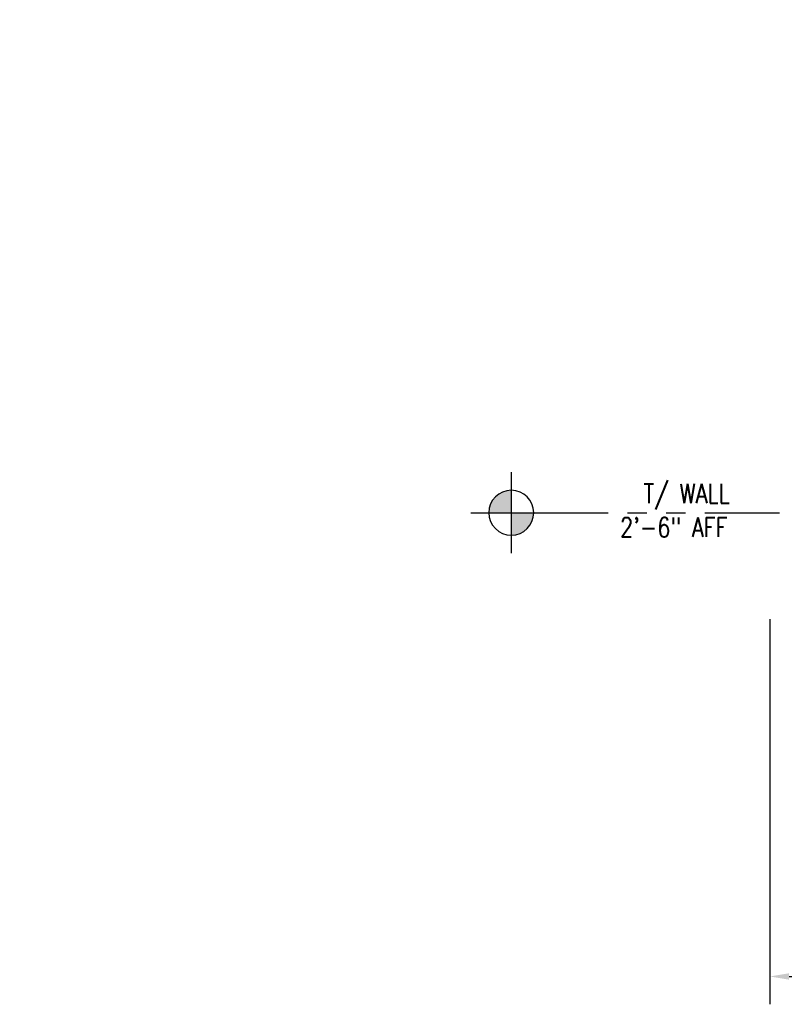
# Model space of a CAD drawing. Header units: inches. Extents: x -23263 to 12194, y -1275 to 507.
# Tile 1 of 8: x -1125 to -651, y -1275 to -664. Entities that reach past the tile are written whole.
import ezdxf
from ezdxf import colors
from ezdxf.entities.mleader import LeaderData, LeaderLine
from ezdxf.math import Vec2, Vec3

# ---------------------------------------------------------------- set-up
doc = ezdxf.new("R2010")
doc.units = ezdxf.units.IN
doc.header["$MEASUREMENT"] = 0
doc.linetypes.add('PHANTOM2', pattern=[1.25, 0.625, -0.125, 0.125, -0.125, 0.125, -0.125])
doc.layers.add('S-ANNO-DIMS', color=1, linetype='Continuous')
doc.layers.add('S-ANNO-TEXT', color=2, linetype='Continuous')
doc.layers.add('S-ANNO-SYMB', color=2, linetype='Continuous', lineweight=25)
doc.styles.add('Annotative', font='romans.shx', dxfattribs={"width": 0.8, "height": 0.125})
doc.styles.get("Standard").update_dxf_attribs({"font": 'romans.shx', "width": 0.8})
doc.dimstyles.new('Annotative', dxfattribs={"dimscale": 0, "dimtxt": 0.125, "dimasz": 0.125, "dimexe": 0.179688, "dimexo": 0.0625, "dimgap": 0.09, "dimtad": 1, "dimdec": 3, "dimzin": 3, "dimdsep": 46, "dimlunit": 4, "dimtxsty": 'Annotative', "dimcen": 0.09, "dimclrt": 2, "dimazin": 2, "dimtfac": 1, "dimtdec": 3, "dimtmove": 1, "dimatfit": 3, "dimfxl": 1, "dimtfill": 1, "dimfrac": 2, "dimtolj": 1, "dimtzin": 0, "dimarcsym": 0})

# ---------------------------------------------------------------- blocks, each defined once
blk = doc.blocks.new('*D27')
at = {"layer": 'Defpoints', "color": 0, "transparency": 16777216}
for p in [(-660, -1030), (660, -1045), (660, -1257.46)]:
    blk.add_point(p, dxfattribs=at)
at = {"layer": 'S-ANNO-DIMS', "color": 0, "lineweight": -2, "transparency": 16777216}
for p, q in [((-660, -1036), (-660, -1274.71)), ((660, -1051), (660, -1274.71)), ((-648, -1257.46), (648, -1257.46))]:
    blk.add_line(p, q, dxfattribs=at)
at = {"layer": 'S-ANNO-DIMS', "color": 0, "transparency": 16777216}
for points in [[(-648, -1255.46), (-648, -1259.46), (-660, -1257.46)], [(648, -1255.46), (648, -1259.46), (660, -1257.46)]]:
    blk.add_solid(points, dxfattribs=at)
at = {"layer": 'S-ANNO-DIMS', "color": 2, "transparency": 16777216, "insert": (0, -1241.67), "char_height": 12, "attachment_point": 5, "style": 'Annotative', "bg_fill": 3, "box_fill_scale": 1.25, "bg_fill_color": 256, "bg_fill_true_color": 13158600, "bg_fill_transparency": 0}
blk.add_mtext('\\A1;110\'-0"', dxfattribs=at)
blk = doc.blocks.new('*U28')
h = blk.add_hatch(color=256)
h.paths.add_polyline_path([(1.6488, 0), (1.794, 0), (1.794, -0.1452, -0.414214)])
h.paths.add_polyline_path([(1.794, 0.1452, -0.414214), (1.9392, 0), (1.794, 0)])
for p, q in [((1.794, 0.2611), (1.794, -0.2611)), ((2.0551, 0), (1.5329, 0))]:
    blk.add_line(p, q)
at = {"linetype": 'PHANTOM2'}
blk.add_line((1.794, 0), (0.0625, 0), dxfattribs=at)
blk.add_circle((1.794, 0), 0.1452)
for tag, p in [('RLINE_1', (0.2966, 0.25)), ('RLINE_2', (0.2966, 0.0625)), ('RLINE_3', (0.2966, -0.1563))]:
    blk.add_attdef(tag, p, '', height=0.1)

msp = doc.modelspace()

# ---------------------------------------------------------------- block references
at = {"layer": 'S-ANNO-SYMB', "linetype": 'Continuous', "lineweight": 0}
ref = msp.add_blockref('*U28', (-648, -970), dxfattribs=dict(at, xscale=-96, yscale=96, zscale=96))
ref.add_attrib('RLINE_2', 'T/ WALL', (-738.188, -964), dxfattribs={"layer": '0', "height": 12, "width": 0.8})
ref.add_attrib('RLINE_3', '2\'-6" AFF', (-752.8166, -985), dxfattribs={"layer": '0', "height": 12, "width": 0.8})

# ---------------------------------------------------------------- dimensions: what is measured, and where the dimension line sits
at = {"layer": 'S-ANNO-DIMS'}
dim = msp.add_linear_dim(base=(660, -1257.4558), p1=(-660, -1030), p2=(660, -1045), dimstyle='Annotative', override={"dimpost": '\\X'}, dxfattribs=at)
dim.commit()
dim.dimension.update_dxf_attribs({"geometry": '*D27', "text_midpoint": (0, -1241.6729)})

# ---------------------------------------------------------------- leaders
at = {"layer": 'S-ANNO-TEXT'}
ml = msp.add_multileader_mtext('Standard', dxfattribs=at)
ml.set_content('REFER TO S-706\\PFOR VENTILATOR DETAIL.', color=2, style='Annotative')
ml.set_leader_properties(color=1)
ml.build(insert=Vec2(0, 0))
ml.multileader.update_dxf_attribs({"dogleg_length": 0.125, "arrow_head_size": 17.28, "scale": 96})
ctx = ml.context
ctx.base_point, ctx.scale, ctx.char_height, ctx.arrow_head_size, ctx.landing_gap_size, ctx.plane_origin = Vec3(-558.4797, -670.5878), 96, 12, 17.28, 8.64, Vec3(-353.25, -732.3292)
ctx.text_align_type = 2
notes = []
notes.append((ctx, [(0, (1, 1, 0), (-355.0283, -670.5878), (-1, 0), 12, [(0, [(-17.6875, -714.3682)], 0, [])])]))
ctx.mtext.insert, ctx.mtext.width, ctx.mtext.alignment, ctx.mtext.flow_direction = Vec3(-375.6683, -664.5878), 238.411118, 3, 5
for ctx, leaders in notes:
    for number, flags, end, landing, length, lines in leaders:
        leader = LeaderData()
        leader.index, (leader.has_last_leader_line, leader.has_dogleg_vector, leader.attachment_direction) = number, flags
        leader.last_leader_point, leader.dogleg_vector, leader.dogleg_length = Vec3(end), Vec3(landing), length
        for number, points, colour, breaks in lines:
            line = LeaderLine()
            line.index, line.vertices, line.color, line.breaks = number, Vec3.list(points), colors.encode_raw_color(colour), breaks
            leader.lines.append(line)
        ctx.leaders.append(leader)

doc.saveas('drawing.dxf')
